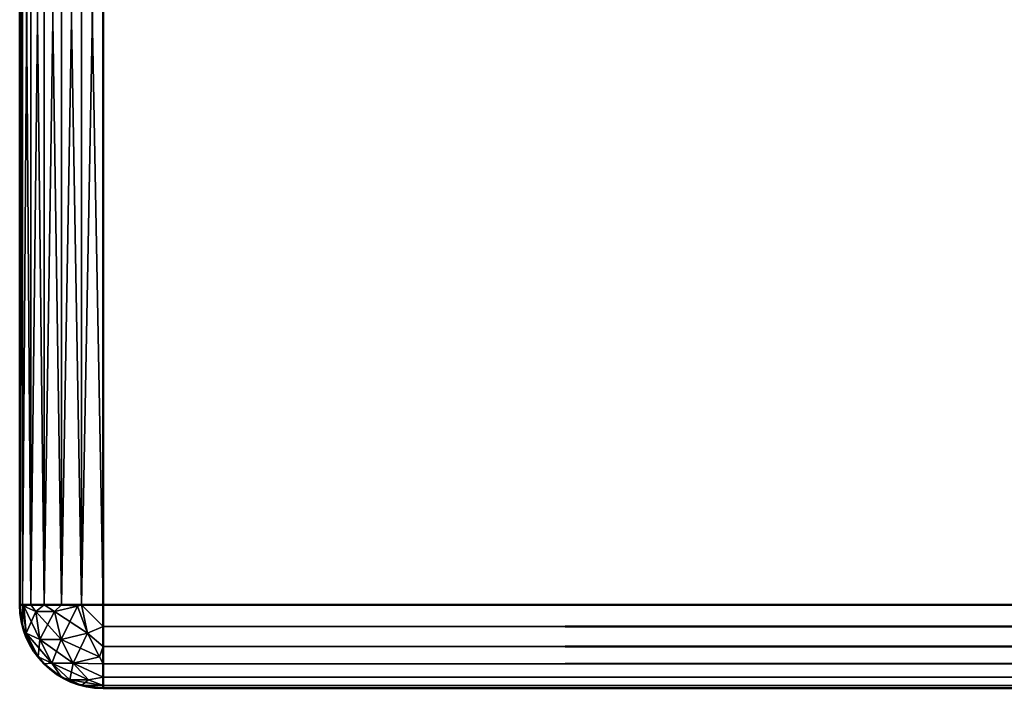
# Model space of a CAD drawing. Header units: millimetres. Extents: x 0 to 359, y -327 to 1.
# Tile 1 of 187: x 3.5 to 15.29, y -312.5 to -304.5. Entities that reach past the tile are written whole.
import ezdxf

# ---------------------------------------------------------------- set-up
doc = ezdxf.new("R2010")
doc.units = ezdxf.units.MM
doc.header["$MEASUREMENT"] = 0
doc.layers.add('0 Misc', color=7, linetype='Continuous', lineweight=35)

msp = doc.modelspace()

# ---------------------------------------------------------------- linework, layer by layer
at = {"layer": '0 Misc', "color": 160, "linetype": 'Continuous', "lineweight": 50}
for p, q in [((3.5, -311.5, 4), (3.5, -297.5, 4)), ((3.5, -297.5, 164), (3.5, -311.5, 164)), ((3.5, -311.5, 169), (3.5, -297.5, 169)), ((3.5, -297.5, 329), (3.5, -311.5, 329)), ((4.5, -297.5, 3), (4.5, -311.5, 3)), ((4.5, -311.5, 165), (4.5, -297.5, 165)), ((4.5, -297.5, 168), (4.5, -311.5, 168)), ((4.5, -311.5, 330), (4.5, -297.5, 330)), ((3.5, -311.5, 164), (3.5, -311.5, 4)), ((3.5, -311.5, 329), (3.5, -311.5, 169)), ((4.5, -311.5, 3), (354.5, -311.5, 3)), ((354.5, -311.5, 165), (4.5, -311.5, 165)), ((4.5, -311.5, 168), (354.5, -311.5, 168)), ((354.5, -311.5, 330), (4.5, -311.5, 330)), ((4.5, -312.5, 164), (354.5, -312.5, 164)), ((354.5, -312.5, 4), (4.5, -312.5, 4)), ((4.5, -312.5, 4), (4.5, -312.5, 164)), ((4.5, -312.5, 329), (354.5, -312.5, 329)), ((354.5, -312.5, 169), (4.5, -312.5, 169)), ((4.5, -312.5, 169), (4.5, -312.5, 329))]:
    msp.add_line(p, q, dxfattribs=at).dxf.unprotected_set("ltscale", 0)
at = {"layer": '0 Misc', "color": 160, "linetype": 'Continuous', "lineweight": 50, "extrusion": (0, 0, -1)}
for centre in [(-4.5, -311.5, -164), (-4.5, -311.5, -329)]:
    msp.add_arc(centre, 1, 270, 0, dxfattribs=at).dxf.unprotected_set("ltscale", 0)
at = {"layer": '0 Misc', "color": 160, "linetype": 'Continuous', "lineweight": 50}
for centre in [(4.5, -311.5, 4), (4.5, -311.5, 169)]:
    msp.add_arc(centre, 1, 180, 270, dxfattribs=at).dxf.unprotected_set("ltscale", 0)
at = {"layer": '0 Misc', "color": 160, "linetype": 'Continuous', "lineweight": 50, "extrusion": (0, 1, 0)}
for centre, start, end in [((-4.5, 4, -311.5), 270, 0), ((-4.5, 164, -311.5), 0, 90), ((-4.5, 169, -311.5), 270, 0), ((-4.5, 329, -311.5), 0, 90)]:
    msp.add_arc(centre, 1, start, end, dxfattribs=at).dxf.unprotected_set("ltscale", 0)
at = {"layer": '0 Misc', "color": 160, "linetype": 'Continuous', "lineweight": 50, "extrusion": (1, 0, 0)}
for centre, start, end in [((-311.5, 4, 4.5), 180, 270), ((-311.5, 164, 4.5), 90, 180), ((-311.5, 169, 4.5), 180, 270), ((-311.5, 329, 4.5), 90, 180)]:
    msp.add_arc(centre, 1, start, end, dxfattribs=at).dxf.unprotected_set("ltscale", 0)
at = {"layer": '0 Misc', "color": 5, "lineweight": 25}
for points, invisible_edges in [([(3.5, -311.5, 4), (3.5, -297.5, 164), (3.5, -297.5, 4)], 1), ([(3.5, -311.5, 4), (3.5, -311.5, 164), (3.5, -297.5, 164)], 12), ([(3.5, -311.5, 169), (3.5, -297.5, 329), (3.5, -297.5, 169)], 1), ([(3.5, -311.5, 169), (3.5, -311.5, 329), (3.5, -297.5, 329)], 12), ([(354.5, -297.5, 3), (4.5, -311.5, 3), (4.5, -297.5, 3)], 1), ([(354.5, -297.5, 3), (354.5, -311.5, 3), (4.5, -311.5, 3)], 12), ([(4.5, -297.5, 165), (354.5, -311.5, 165), (354.5, -297.5, 165)], 1), ([(4.5, -297.5, 165), (4.5, -311.5, 165), (354.5, -311.5, 165)], 12), ([(354.5, -297.5, 168), (4.5, -311.5, 168), (4.5, -297.5, 168)], 1), ([(354.5, -297.5, 168), (354.5, -311.5, 168), (4.5, -311.5, 168)], 12), ([(4.5, -297.5, 330), (354.5, -311.5, 330), (354.5, -297.5, 330)], 1), ([(4.5, -297.5, 330), (4.5, -311.5, 330), (354.5, -311.5, 330)], 12), ([(4.5, -312.5, 164), (354.5, -312.5, 4), (354.5, -312.5, 164)], 1), ([(4.5, -312.5, 164), (4.5, -312.5, 4), (354.5, -312.5, 4)], 12), ([(4.5, -312.5, 329), (354.5, -312.5, 169), (354.5, -312.5, 329)], 1), ([(4.5, -312.5, 329), (4.5, -312.5, 169), (354.5, -312.5, 169)], 12)]:
    msp.add_3dface(points, dxfattribs=dict(at, invisible_edges=invisible_edges))
for points in [[(3.534, -311.5, 3.741), (3.5, -311.5, 4), (3.534, -297.5, 3.741)], [(3.534, -297.5, 3.741), (3.5, -311.5, 4), (3.5, -297.5, 4)], [(3.5, -297.5, 164), (3.5, -311.5, 164), (3.534, -311.5, 164.259)], [(3.534, -297.5, 164.259), (3.5, -297.5, 164), (3.534, -311.5, 164.259)], [(3.534, -311.5, 168.741), (3.5, -311.5, 169), (3.534, -297.5, 168.741)], [(3.534, -297.5, 168.741), (3.5, -311.5, 169), (3.5, -297.5, 169)], [(3.5, -297.5, 329), (3.5, -311.5, 329), (3.534, -311.5, 329.259)], [(3.534, -297.5, 329.259), (3.5, -297.5, 329), (3.534, -311.5, 329.259)], [(3.534, -297.5, 3.741), (3.634, -297.5, 3.5), (3.634, -311.5, 3.5)], [(3.534, -311.5, 3.741), (3.534, -297.5, 3.741), (3.634, -311.5, 3.5)], [(3.634, -297.5, 164.5), (3.534, -297.5, 164.259), (3.534, -311.5, 164.259)], [(3.634, -311.5, 164.5), (3.634, -297.5, 164.5), (3.534, -311.5, 164.259)], [(3.534, -297.5, 168.741), (3.634, -297.5, 168.5), (3.634, -311.5, 168.5)], [(3.534, -311.5, 168.741), (3.534, -297.5, 168.741), (3.634, -311.5, 168.5)], [(3.634, -297.5, 329.5), (3.534, -297.5, 329.259), (3.534, -311.5, 329.259)], [(3.634, -311.5, 329.5), (3.634, -297.5, 329.5), (3.534, -311.5, 329.259)], [(3.793, -297.5, 3.293), (3.793, -311.5, 3.293), (3.634, -311.5, 3.5)], [(3.634, -297.5, 3.5), (3.793, -297.5, 3.293), (3.634, -311.5, 3.5)], [(3.634, -311.5, 164.5), (3.793, -311.5, 164.707), (3.634, -297.5, 164.5)], [(3.634, -297.5, 164.5), (3.793, -311.5, 164.707), (3.793, -297.5, 164.707)], [(3.793, -297.5, 168.293), (3.793, -311.5, 168.293), (3.634, -311.5, 168.5)], [(3.634, -297.5, 168.5), (3.793, -297.5, 168.293), (3.634, -311.5, 168.5)], [(3.634, -311.5, 329.5), (3.793, -311.5, 329.707), (3.634, -297.5, 329.5)], [(3.634, -297.5, 329.5), (3.793, -311.5, 329.707), (3.793, -297.5, 329.707)], [(4, -311.5, 3.134), (3.793, -311.5, 3.293), (4, -297.5, 3.134)], [(4, -297.5, 3.134), (3.793, -311.5, 3.293), (3.793, -297.5, 3.293)], [(3.793, -297.5, 164.707), (3.793, -311.5, 164.707), (4, -311.5, 164.866)], [(4, -297.5, 164.866), (3.793, -297.5, 164.707), (4, -311.5, 164.866)], [(4, -311.5, 168.134), (3.793, -311.5, 168.293), (4, -297.5, 168.134)], [(4, -297.5, 168.134), (3.793, -311.5, 168.293), (3.793, -297.5, 168.293)], [(3.793, -297.5, 329.707), (3.793, -311.5, 329.707), (4, -311.5, 329.866)], [(4, -297.5, 329.866), (3.793, -297.5, 329.707), (4, -311.5, 329.866)], [(4, -297.5, 3.134), (4.241, -297.5, 3.034), (4.241, -311.5, 3.034)], [(4, -311.5, 3.134), (4, -297.5, 3.134), (4.241, -311.5, 3.034)], [(4.241, -297.5, 164.966), (4, -297.5, 164.866), (4, -311.5, 164.866)], [(4.241, -311.5, 164.966), (4.241, -297.5, 164.966), (4, -311.5, 164.866)], [(4, -297.5, 168.134), (4.241, -297.5, 168.034), (4.241, -311.5, 168.034)], [(4, -311.5, 168.134), (4, -297.5, 168.134), (4.241, -311.5, 168.034)], [(4.241, -297.5, 329.966), (4, -297.5, 329.866), (4, -311.5, 329.866)], [(4.241, -311.5, 329.966), (4.241, -297.5, 329.966), (4, -311.5, 329.866)], [(4.5, -297.5, 3), (4.5, -311.5, 3), (4.241, -311.5, 3.034)], [(4.241, -297.5, 3.034), (4.5, -297.5, 3), (4.241, -311.5, 3.034)], [(4.241, -311.5, 164.966), (4.5, -311.5, 165), (4.241, -297.5, 164.966)], [(4.241, -297.5, 164.966), (4.5, -311.5, 165), (4.5, -297.5, 165)], [(4.5, -297.5, 168), (4.5, -311.5, 168), (4.241, -311.5, 168.034)], [(4.241, -297.5, 168.034), (4.5, -297.5, 168), (4.241, -311.5, 168.034)], [(4.241, -311.5, 329.966), (4.5, -311.5, 330), (4.241, -297.5, 329.966)], [(4.241, -297.5, 329.966), (4.5, -311.5, 330), (4.5, -297.5, 330)], [(3.534, -311.759, 164), (3.5, -311.5, 164), (3.534, -311.759, 4)], [(3.534, -311.759, 4), (3.5, -311.5, 164), (3.5, -311.5, 4)], [(3.534, -311.5, 3.741), (3.534, -311.759, 4), (3.5, -311.5, 4)], [(3.534, -311.5, 164.259), (3.5, -311.5, 164), (3.534, -311.759, 164)], [(3.534, -311.759, 329), (3.5, -311.5, 329), (3.534, -311.759, 169)], [(3.534, -311.759, 169), (3.5, -311.5, 329), (3.5, -311.5, 169)], [(3.534, -311.5, 168.741), (3.534, -311.759, 169), (3.5, -311.5, 169)], [(3.534, -311.5, 329.259), (3.5, -311.5, 329), (3.534, -311.759, 329)], [(3.534, -311.5, 3.741), (3.579, -311.842, 3.812), (3.534, -311.759, 4)], [(3.634, -311.5, 3.5), (3.548, -311.517, 3.693), (3.534, -311.5, 3.741)], [(3.579, -311.842, 3.812), (3.534, -311.5, 3.741), (3.548, -311.517, 3.693)], [(3.534, -311.5, 164.259), (3.534, -311.759, 164), (3.579, -311.842, 164.188)], [(3.534, -311.5, 164.259), (3.548, -311.517, 164.307), (3.634, -311.5, 164.5)], [(3.534, -311.5, 164.259), (3.579, -311.842, 164.188), (3.548, -311.517, 164.307)], [(3.534, -311.5, 168.741), (3.579, -311.842, 168.812), (3.534, -311.759, 169)], [(3.634, -311.5, 168.5), (3.548, -311.517, 168.693), (3.534, -311.5, 168.741)], [(3.579, -311.842, 168.812), (3.534, -311.5, 168.741), (3.548, -311.517, 168.693)], [(3.534, -311.5, 329.259), (3.534, -311.759, 329), (3.579, -311.842, 329.188)], [(3.534, -311.5, 329.259), (3.548, -311.517, 329.307), (3.634, -311.5, 329.5)], [(3.534, -311.5, 329.259), (3.579, -311.842, 329.188), (3.548, -311.517, 329.307)], [(3.548, -311.517, 3.693), (3.634, -311.5, 3.5), (3.692, -311.583, 3.417)], [(3.634, -311.5, 164.5), (3.548, -311.517, 164.307), (3.692, -311.583, 164.583)], [(3.548, -311.517, 168.693), (3.634, -311.5, 168.5), (3.692, -311.583, 168.417)], [(3.634, -311.5, 329.5), (3.548, -311.517, 329.307), (3.692, -311.583, 329.583)], [(3.548, -311.517, 3.693), (3.692, -311.583, 3.417), (3.742, -311.917, 3.498)], [(3.742, -311.917, 3.498), (3.579, -311.842, 3.812), (3.548, -311.517, 3.693)], [(3.548, -311.517, 164.307), (3.579, -311.842, 164.188), (3.692, -311.583, 164.583)], [(3.548, -311.517, 168.693), (3.692, -311.583, 168.417), (3.742, -311.917, 168.498)], [(3.742, -311.917, 168.498), (3.579, -311.842, 168.812), (3.548, -311.517, 168.693)], [(3.548, -311.517, 329.307), (3.579, -311.842, 329.188), (3.692, -311.583, 329.583)], [(3.692, -311.583, 164.583), (3.579, -311.842, 164.188), (3.742, -311.917, 164.502)], [(3.692, -311.583, 329.583), (3.579, -311.842, 329.188), (3.742, -311.917, 329.502)], [(3.793, -311.5, 3.293), (3.692, -311.583, 3.417), (3.634, -311.5, 3.5)], [(3.634, -311.5, 164.5), (3.692, -311.583, 164.583), (3.793, -311.5, 164.707)], [(3.793, -311.5, 168.293), (3.692, -311.583, 168.417), (3.634, -311.5, 168.5)], [(3.634, -311.5, 329.5), (3.692, -311.583, 329.583), (3.793, -311.5, 329.707)], [(3.692, -311.583, 3.417), (3.793, -311.5, 3.293), (3.917, -311.583, 3.192)], [(3.917, -311.583, 164.808), (3.793, -311.5, 164.707), (3.692, -311.583, 164.583)], [(3.692, -311.583, 168.417), (3.793, -311.5, 168.293), (3.917, -311.583, 168.192)], [(3.917, -311.583, 329.808), (3.793, -311.5, 329.707), (3.692, -311.583, 329.583)], [(3.692, -311.583, 3.417), (3.917, -311.583, 3.192), (3.998, -311.917, 3.242)], [(3.692, -311.583, 3.417), (3.998, -311.917, 3.242), (3.742, -311.917, 3.498)], [(3.917, -311.583, 164.808), (3.692, -311.583, 164.583), (3.742, -311.917, 164.502)], [(3.692, -311.583, 168.417), (3.917, -311.583, 168.192), (3.998, -311.917, 168.242)], [(3.692, -311.583, 168.417), (3.998, -311.917, 168.242), (3.742, -311.917, 168.498)], [(3.917, -311.583, 329.808), (3.692, -311.583, 329.583), (3.742, -311.917, 329.502)], [(3.917, -311.583, 164.808), (3.742, -311.917, 164.502), (3.998, -311.917, 164.758)], [(3.917, -311.583, 329.808), (3.742, -311.917, 329.502), (3.998, -311.917, 329.758)], [(4, -311.5, 3.134), (3.917, -311.583, 3.192), (3.793, -311.5, 3.293)], [(3.793, -311.5, 164.707), (3.917, -311.583, 164.808), (4, -311.5, 164.866)], [(4, -311.5, 168.134), (3.917, -311.583, 168.192), (3.793, -311.5, 168.293)], [(3.793, -311.5, 329.707), (3.917, -311.583, 329.808), (4, -311.5, 329.866)], [(4, -311.5, 3.134), (4.193, -311.517, 3.048), (3.917, -311.583, 3.192)], [(4.193, -311.517, 164.952), (4, -311.5, 164.866), (3.917, -311.583, 164.808)], [(4, -311.5, 168.134), (4.193, -311.517, 168.048), (3.917, -311.583, 168.192)], [(4.193, -311.517, 329.952), (4, -311.5, 329.866), (3.917, -311.583, 329.808)], [(4.193, -311.517, 3.048), (4.312, -311.842, 3.079), (3.917, -311.583, 3.192)], [(4.193, -311.517, 164.952), (3.917, -311.583, 164.808), (3.998, -311.917, 164.758)], [(4.193, -311.517, 168.048), (4.312, -311.842, 168.079), (3.917, -311.583, 168.192)], [(4.193, -311.517, 329.952), (3.917, -311.583, 329.808), (3.998, -311.917, 329.758)], [(3.917, -311.583, 3.192), (4.312, -311.842, 3.079), (3.998, -311.917, 3.242)], [(3.917, -311.583, 168.192), (4.312, -311.842, 168.079), (3.998, -311.917, 168.242)], [(3.998, -311.917, 164.758), (4.312, -311.842, 164.921), (4.193, -311.517, 164.952)], [(3.998, -311.917, 329.758), (4.312, -311.842, 329.921), (4.193, -311.517, 329.952)], [(4.241, -311.5, 3.034), (4.193, -311.517, 3.048), (4, -311.5, 3.134)], [(4, -311.5, 164.866), (4.193, -311.517, 164.952), (4.241, -311.5, 164.966)], [(4.241, -311.5, 168.034), (4.193, -311.517, 168.048), (4, -311.5, 168.134)], [(4, -311.5, 329.866), (4.193, -311.517, 329.952), (4.241, -311.5, 329.966)], [(4.241, -311.5, 3.034), (4.312, -311.842, 3.079), (4.193, -311.517, 3.048)], [(4.312, -311.842, 164.921), (4.241, -311.5, 164.966), (4.193, -311.517, 164.952)], [(4.241, -311.5, 168.034), (4.312, -311.842, 168.079), (4.193, -311.517, 168.048)], [(4.312, -311.842, 329.921), (4.241, -311.5, 329.966), (4.193, -311.517, 329.952)], [(4.241, -311.5, 3.034), (4.5, -311.759, 3.034), (4.312, -311.842, 3.079)], [(4.241, -311.5, 3.034), (4.5, -311.5, 3), (4.5, -311.759, 3.034)], [(4.241, -311.5, 164.966), (4.312, -311.842, 164.921), (4.5, -311.759, 164.966)], [(4.241, -311.5, 164.966), (4.5, -311.759, 164.966), (4.5, -311.5, 165)], [(4.241, -311.5, 168.034), (4.5, -311.759, 168.034), (4.312, -311.842, 168.079)], [(4.241, -311.5, 168.034), (4.5, -311.5, 168), (4.5, -311.759, 168.034)], [(4.241, -311.5, 329.966), (4.312, -311.842, 329.921), (4.5, -311.759, 329.966)], [(4.241, -311.5, 329.966), (4.5, -311.759, 329.966), (4.5, -311.5, 330)], [(4.5, -311.759, 3.034), (4.5, -311.5, 3), (354.5, -311.759, 3.034)], [(354.5, -311.759, 3.034), (4.5, -311.5, 3), (354.5, -311.5, 3)], [(354.5, -311.759, 164.966), (354.5, -311.5, 165), (4.5, -311.759, 164.966)], [(4.5, -311.759, 164.966), (354.5, -311.5, 165), (4.5, -311.5, 165)], [(4.5, -311.759, 168.034), (4.5, -311.5, 168), (354.5, -311.759, 168.034)], [(354.5, -311.759, 168.034), (4.5, -311.5, 168), (354.5, -311.5, 168)], [(354.5, -311.759, 329.966), (354.5, -311.5, 330), (4.5, -311.759, 329.966)], [(4.5, -311.759, 329.966), (354.5, -311.5, 330), (4.5, -311.5, 330)], [(3.534, -311.759, 4), (3.634, -312, 4), (3.634, -312, 164)], [(3.534, -311.759, 164), (3.534, -311.759, 4), (3.634, -312, 164)], [(3.579, -311.842, 3.812), (3.634, -312, 4), (3.534, -311.759, 4)], [(3.579, -311.842, 164.188), (3.534, -311.759, 164), (3.634, -312, 164)], [(3.534, -311.759, 169), (3.634, -312, 169), (3.634, -312, 329)], [(3.534, -311.759, 329), (3.534, -311.759, 169), (3.634, -312, 329)], [(3.579, -311.842, 168.812), (3.634, -312, 169), (3.534, -311.759, 169)], [(3.579, -311.842, 329.188), (3.534, -311.759, 329), (3.634, -312, 329)], [(3.579, -311.842, 3.812), (3.721, -312.125, 3.954), (3.634, -312, 4)], [(3.742, -311.917, 3.498), (3.884, -312.201, 3.64), (3.579, -311.842, 3.812)], [(3.884, -312.201, 3.64), (3.721, -312.125, 3.954), (3.579, -311.842, 3.812)], [(3.579, -311.842, 164.188), (3.634, -312, 164), (3.721, -312.125, 164.046)], [(3.579, -311.842, 164.188), (3.721, -312.125, 164.046), (3.742, -311.917, 164.502)], [(3.579, -311.842, 168.812), (3.721, -312.125, 168.954), (3.634, -312, 169)], [(3.742, -311.917, 168.498), (3.884, -312.201, 168.64), (3.579, -311.842, 168.812)], [(3.884, -312.201, 168.64), (3.721, -312.125, 168.954), (3.579, -311.842, 168.812)], [(3.579, -311.842, 329.188), (3.634, -312, 329), (3.721, -312.125, 329.046)], [(3.579, -311.842, 329.188), (3.721, -312.125, 329.046), (3.742, -311.917, 329.502)], [(4.312, -311.842, 3.079), (4.454, -312.125, 3.221), (3.998, -311.917, 3.242)], [(3.998, -311.917, 164.758), (4.14, -312.201, 164.616), (4.312, -311.842, 164.921)], [(4.312, -311.842, 168.079), (4.454, -312.125, 168.221), (3.998, -311.917, 168.242)], [(3.998, -311.917, 329.758), (4.14, -312.201, 329.616), (4.312, -311.842, 329.921)], [(4.14, -312.201, 164.616), (4.454, -312.125, 164.779), (4.312, -311.842, 164.921)], [(4.14, -312.201, 329.616), (4.454, -312.125, 329.779), (4.312, -311.842, 329.921)], [(4.312, -311.842, 3.079), (4.5, -311.759, 3.034), (4.5, -312, 3.134)], [(4.312, -311.842, 164.921), (4.5, -312, 164.866), (4.5, -311.759, 164.966)], [(4.312, -311.842, 168.079), (4.5, -311.759, 168.034), (4.5, -312, 168.134)], [(4.312, -311.842, 329.921), (4.5, -312, 329.866), (4.5, -311.759, 329.966)], [(4.312, -311.842, 3.079), (4.5, -312, 3.134), (4.454, -312.125, 3.221)], [(4.312, -311.842, 164.921), (4.454, -312.125, 164.779), (4.5, -312, 164.866)], [(4.312, -311.842, 168.079), (4.5, -312, 168.134), (4.454, -312.125, 168.221)], [(4.312, -311.842, 329.921), (4.454, -312.125, 329.779), (4.5, -312, 329.866)], [(354.5, -311.759, 3.034), (354.5, -312, 3.134), (4.5, -312, 3.134)], [(4.5, -311.759, 3.034), (354.5, -311.759, 3.034), (4.5, -312, 3.134)], [(4.5, -311.759, 164.966), (4.5, -312, 164.866), (354.5, -312, 164.866)], [(354.5, -311.759, 164.966), (4.5, -311.759, 164.966), (354.5, -312, 164.866)], [(354.5, -311.759, 168.034), (354.5, -312, 168.134), (4.5, -312, 168.134)], [(4.5, -311.759, 168.034), (354.5, -311.759, 168.034), (4.5, -312, 168.134)], [(4.5, -311.759, 329.966), (4.5, -312, 329.866), (354.5, -312, 329.866)], [(354.5, -311.759, 329.966), (4.5, -311.759, 329.966), (354.5, -312, 329.866)], [(3.742, -311.917, 164.502), (3.721, -312.125, 164.046), (3.884, -312.201, 164.36)], [(3.742, -311.917, 329.502), (3.721, -312.125, 329.046), (3.884, -312.201, 329.36)], [(3.998, -311.917, 3.242), (4.14, -312.201, 3.384), (3.742, -311.917, 3.498)], [(3.742, -311.917, 3.498), (4.14, -312.201, 3.384), (3.884, -312.201, 3.64)], [(3.742, -311.917, 164.502), (3.884, -312.201, 164.36), (3.998, -311.917, 164.758)], [(3.998, -311.917, 168.242), (4.14, -312.201, 168.384), (3.742, -311.917, 168.498)], [(3.742, -311.917, 168.498), (4.14, -312.201, 168.384), (3.884, -312.201, 168.64)], [(3.742, -311.917, 329.502), (3.884, -312.201, 329.36), (3.998, -311.917, 329.758)], [(3.998, -311.917, 164.758), (3.884, -312.201, 164.36), (4.14, -312.201, 164.616)], [(3.998, -311.917, 329.758), (3.884, -312.201, 329.36), (4.14, -312.201, 329.616)], [(3.998, -311.917, 3.242), (4.454, -312.125, 3.221), (4.14, -312.201, 3.384)], [(3.998, -311.917, 168.242), (4.454, -312.125, 168.221), (4.14, -312.201, 168.384)], [(3.793, -312.207, 4), (3.793, -312.207, 164), (3.634, -312, 164)], [(3.634, -312, 4), (3.793, -312.207, 4), (3.634, -312, 164)], [(3.721, -312.125, 3.954), (3.793, -312.207, 4), (3.634, -312, 4)], [(3.721, -312.125, 164.046), (3.634, -312, 164), (3.793, -312.207, 164)], [(3.793, -312.207, 169), (3.793, -312.207, 329), (3.634, -312, 329)], [(3.634, -312, 169), (3.793, -312.207, 169), (3.634, -312, 329)], [(3.721, -312.125, 168.954), (3.793, -312.207, 169), (3.634, -312, 169)], [(3.721, -312.125, 329.046), (3.634, -312, 329), (3.793, -312.207, 329)], [(4.454, -312.125, 3.221), (4.5, -312, 3.134), (4.5, -312.207, 3.293)], [(4.454, -312.125, 164.779), (4.5, -312.207, 164.707), (4.5, -312, 164.866)], [(4.454, -312.125, 168.221), (4.5, -312, 168.134), (4.5, -312.207, 168.293)], [(4.454, -312.125, 329.779), (4.5, -312.207, 329.707), (4.5, -312, 329.866)], [(354.5, -312.207, 3.293), (4.5, -312.207, 3.293), (4.5, -312, 3.134)], [(354.5, -312, 3.134), (354.5, -312.207, 3.293), (4.5, -312, 3.134)], [(4.5, -312.207, 164.707), (354.5, -312.207, 164.707), (354.5, -312, 164.866)], [(4.5, -312, 164.866), (4.5, -312.207, 164.707), (354.5, -312, 164.866)], [(354.5, -312.207, 168.293), (4.5, -312.207, 168.293), (4.5, -312, 168.134)], [(354.5, -312, 168.134), (354.5, -312.207, 168.293), (4.5, -312, 168.134)], [(4.5, -312.207, 329.707), (354.5, -312.207, 329.707), (354.5, -312, 329.866)], [(4.5, -312, 329.866), (4.5, -312.207, 329.707), (354.5, -312, 329.866)], [(3.884, -312.201, 3.64), (3.793, -312.207, 4), (3.721, -312.125, 3.954)], [(3.721, -312.125, 164.046), (3.793, -312.207, 164), (3.884, -312.201, 164.36)], [(3.884, -312.201, 168.64), (3.793, -312.207, 169), (3.721, -312.125, 168.954)], [(3.721, -312.125, 329.046), (3.793, -312.207, 329), (3.884, -312.201, 329.36)], [(4, -312.366, 4), (3.793, -312.207, 4), (3.884, -312.201, 3.64)], [(3.884, -312.201, 164.36), (3.793, -312.207, 164), (4, -312.366, 164)], [(4, -312.366, 169), (3.793, -312.207, 169), (3.884, -312.201, 168.64)], [(3.884, -312.201, 329.36), (3.793, -312.207, 329), (4, -312.366, 329)], [(4, -312.366, 4), (3.884, -312.201, 3.64), (4.1, -312.4, 3.825)], [(4.325, -312.4, 3.6), (4.1, -312.4, 3.825), (3.884, -312.201, 3.64)], [(4.14, -312.201, 3.384), (4.325, -312.4, 3.6), (3.884, -312.201, 3.64)], [(3.884, -312.201, 164.36), (4, -312.366, 164), (4.1, -312.4, 164.175)], [(3.884, -312.201, 164.36), (4.1, -312.4, 164.175), (4.14, -312.201, 164.616)], [(4, -312.366, 169), (3.884, -312.201, 168.64), (4.1, -312.4, 168.825)], [(4.325, -312.4, 168.6), (4.1, -312.4, 168.825), (3.884, -312.201, 168.64)], [(4.14, -312.201, 168.384), (4.325, -312.4, 168.6), (3.884, -312.201, 168.64)], [(3.884, -312.201, 329.36), (4, -312.366, 329), (4.1, -312.4, 329.175)], [(3.884, -312.201, 329.36), (4.1, -312.4, 329.175), (4.14, -312.201, 329.616)], [(4.1, -312.4, 164.175), (4.325, -312.4, 164.4), (4.14, -312.201, 164.616)], [(4.1, -312.4, 329.175), (4.325, -312.4, 329.4), (4.14, -312.201, 329.616)], [(4.454, -312.125, 3.221), (4.5, -312.207, 3.293), (4.14, -312.201, 3.384)], [(4.14, -312.201, 164.616), (4.5, -312.207, 164.707), (4.454, -312.125, 164.779)], [(4.454, -312.125, 168.221), (4.5, -312.207, 168.293), (4.14, -312.201, 168.384)], [(4.14, -312.201, 329.616), (4.5, -312.207, 329.707), (4.454, -312.125, 329.779)], [(4.14, -312.201, 3.384), (4.5, -312.366, 3.5), (4.325, -312.4, 3.6)], [(4.14, -312.201, 3.384), (4.5, -312.207, 3.293), (4.5, -312.366, 3.5)], [(4.5, -312.366, 164.5), (4.14, -312.201, 164.616), (4.325, -312.4, 164.4)], [(4.5, -312.366, 164.5), (4.5, -312.207, 164.707), (4.14, -312.201, 164.616)], [(4.14, -312.201, 168.384), (4.5, -312.366, 168.5), (4.325, -312.4, 168.6)], [(4.14, -312.201, 168.384), (4.5, -312.207, 168.293), (4.5, -312.366, 168.5)], [(4.5, -312.366, 329.5), (4.14, -312.201, 329.616), (4.325, -312.4, 329.4)], [(4.5, -312.366, 329.5), (4.5, -312.207, 329.707), (4.14, -312.201, 329.616)], [(4, -312.366, 164), (3.793, -312.207, 164), (4, -312.366, 4)], [(4, -312.366, 4), (3.793, -312.207, 164), (3.793, -312.207, 4)], [(4, -312.366, 329), (3.793, -312.207, 329), (4, -312.366, 169)], [(4, -312.366, 169), (3.793, -312.207, 329), (3.793, -312.207, 169)], [(4.5, -312.366, 3.5), (4.5, -312.207, 3.293), (354.5, -312.366, 3.5)], [(354.5, -312.366, 3.5), (4.5, -312.207, 3.293), (354.5, -312.207, 3.293)], [(354.5, -312.366, 164.5), (354.5, -312.207, 164.707), (4.5, -312.366, 164.5)], [(4.5, -312.366, 164.5), (354.5, -312.207, 164.707), (4.5, -312.207, 164.707)], [(4.5, -312.366, 168.5), (4.5, -312.207, 168.293), (354.5, -312.366, 168.5)], [(354.5, -312.366, 168.5), (4.5, -312.207, 168.293), (354.5, -312.207, 168.293)], [(354.5, -312.366, 329.5), (354.5, -312.207, 329.707), (4.5, -312.366, 329.5)], [(4.5, -312.366, 329.5), (354.5, -312.207, 329.707), (4.5, -312.207, 329.707)], [(4, -312.366, 4), (4.241, -312.466, 4), (4.241, -312.466, 164)], [(4, -312.366, 164), (4, -312.366, 4), (4.241, -312.466, 164)], [(4, -312.366, 4), (4.1, -312.4, 3.825), (4.241, -312.466, 4)], [(4.1, -312.4, 164.175), (4, -312.366, 164), (4.241, -312.466, 164)], [(4, -312.366, 169), (4.241, -312.466, 169), (4.241, -312.466, 329)], [(4, -312.366, 329), (4, -312.366, 169), (4.241, -312.466, 329)], [(4, -312.366, 169), (4.1, -312.4, 168.825), (4.241, -312.466, 169)], [(4.1, -312.4, 329.175), (4, -312.366, 329), (4.241, -312.466, 329)], [(4.1, -312.4, 3.825), (4.325, -312.4, 3.6), (4.241, -312.466, 4)], [(4.1, -312.4, 164.175), (4.241, -312.466, 164), (4.5, -312.466, 164.259)], [(4.325, -312.4, 164.4), (4.1, -312.4, 164.175), (4.5, -312.466, 164.259)], [(4.1, -312.4, 168.825), (4.325, -312.4, 168.6), (4.241, -312.466, 169)], [(4.1, -312.4, 329.175), (4.241, -312.466, 329), (4.5, -312.466, 329.259)], [(4.325, -312.4, 329.4), (4.1, -312.4, 329.175), (4.5, -312.466, 329.259)], [(4.325, -312.4, 3.6), (4.5, -312.466, 3.741), (4.241, -312.466, 4)], [(4.325, -312.4, 168.6), (4.5, -312.466, 168.741), (4.241, -312.466, 169)], [(4.325, -312.4, 3.6), (4.5, -312.366, 3.5), (4.5, -312.466, 3.741)], [(4.5, -312.366, 164.5), (4.325, -312.4, 164.4), (4.5, -312.466, 164.259)], [(4.325, -312.4, 168.6), (4.5, -312.366, 168.5), (4.5, -312.466, 168.741)], [(4.5, -312.366, 329.5), (4.325, -312.4, 329.4), (4.5, -312.466, 329.259)], [(354.5, -312.366, 3.5), (354.5, -312.466, 3.741), (4.5, -312.466, 3.741)], [(4.5, -312.366, 3.5), (354.5, -312.366, 3.5), (4.5, -312.466, 3.741)], [(4.5, -312.366, 164.5), (4.5, -312.466, 164.259), (354.5, -312.466, 164.259)], [(354.5, -312.366, 164.5), (4.5, -312.366, 164.5), (354.5, -312.466, 164.259)], [(354.5, -312.366, 168.5), (354.5, -312.466, 168.741), (4.5, -312.466, 168.741)], [(4.5, -312.366, 168.5), (354.5, -312.366, 168.5), (4.5, -312.466, 168.741)], [(4.5, -312.366, 329.5), (4.5, -312.466, 329.259), (354.5, -312.466, 329.259)], [(354.5, -312.366, 329.5), (4.5, -312.366, 329.5), (354.5, -312.466, 329.259)], [(4.5, -312.5, 4), (4.5, -312.5, 164), (4.241, -312.466, 164)], [(4.241, -312.466, 4), (4.5, -312.5, 4), (4.241, -312.466, 164)], [(4.5, -312.466, 3.741), (4.5, -312.5, 4), (4.241, -312.466, 4)], [(4.241, -312.466, 164), (4.5, -312.5, 164), (4.5, -312.466, 164.259)], [(4.5, -312.5, 169), (4.5, -312.5, 329), (4.241, -312.466, 329)], [(4.241, -312.466, 169), (4.5, -312.5, 169), (4.241, -312.466, 329)], [(4.5, -312.466, 168.741), (4.5, -312.5, 169), (4.241, -312.466, 169)], [(4.241, -312.466, 329), (4.5, -312.5, 329), (4.5, -312.466, 329.259)], [(354.5, -312.5, 4), (4.5, -312.5, 4), (4.5, -312.466, 3.741)], [(354.5, -312.466, 3.741), (354.5, -312.5, 4), (4.5, -312.466, 3.741)], [(4.5, -312.5, 164), (354.5, -312.5, 164), (354.5, -312.466, 164.259)], [(4.5, -312.466, 164.259), (4.5, -312.5, 164), (354.5, -312.466, 164.259)], [(354.5, -312.5, 169), (4.5, -312.5, 169), (4.5, -312.466, 168.741)], [(354.5, -312.466, 168.741), (354.5, -312.5, 169), (4.5, -312.466, 168.741)], [(4.5, -312.5, 329), (354.5, -312.5, 329), (354.5, -312.466, 329.259)], [(4.5, -312.466, 329.259), (4.5, -312.5, 329), (354.5, -312.466, 329.259)]]:
    msp.add_3dface(points, dxfattribs=at)

doc.saveas('drawing.dxf')
